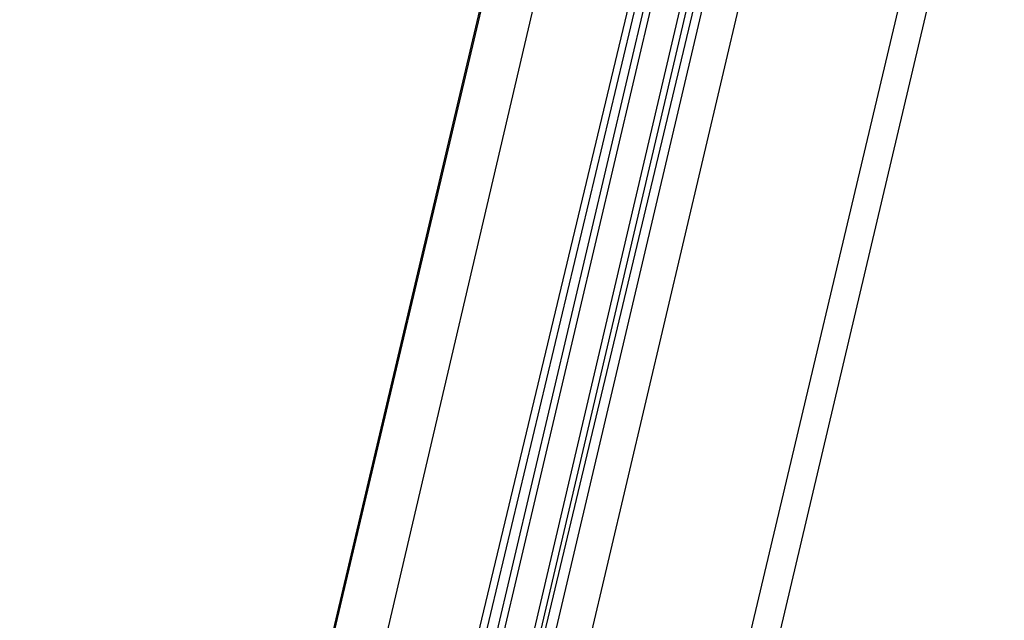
# Model space of a CAD drawing. Header units: feet. Extents: x -79 to 198, y -22 to 181.
# Tile 228 of 256: x 131.54 to 133.44, y 96.54 to 97.7. Entities that reach past the tile are written whole.
import ezdxf

# ---------------------------------------------------------------- set-up
doc = ezdxf.new("R2010")
doc.units = ezdxf.units.FT
doc.layers.add('A-LINEA', color=7, linetype='CONTINUOUS')

msp = doc.modelspace()

# ---------------------------------------------------------------- linework, layer by layer
at = {"layer": 'A-LINEA'}
for p, q in [((134.4533, 106.2844), (130.5467, 89.7378)), ((130.8133, 90.8844), (132.56, 98.2711)), ((131.5733, 90.7111), (133.32, 98.0844)), ((132.56, 97.8444), (131.8133, 94.6578)), ((132.7333, 97.8044), (131.9733, 94.6311)), ((132.7467, 97.8044), (131.9867, 94.6178)), ((132.76, 97.7911), (132.0133, 94.6178)), ((132.7733, 97.7911), (132.0267, 94.6178)), ((132.1867, 94.5778), (132.9333, 97.7511))]:
    msp.add_line(p, q, dxfattribs=at)
for points in [[(124.5867, 91.1511), (131.36, 89.5511), (135.2667, 106.0978)], [(132.8267, 97.7778), (132.0667, 94.5378), (132.08, 94.5378), (132.84, 97.7778)], [(132.8667, 97.7644), (132.1067, 94.5378), (132.0933, 94.5378), (132.08, 94.5378), (132.8533, 97.7778)]]:
    msp.add_lwpolyline(points, dxfattribs=at)

doc.saveas('drawing.dxf')
